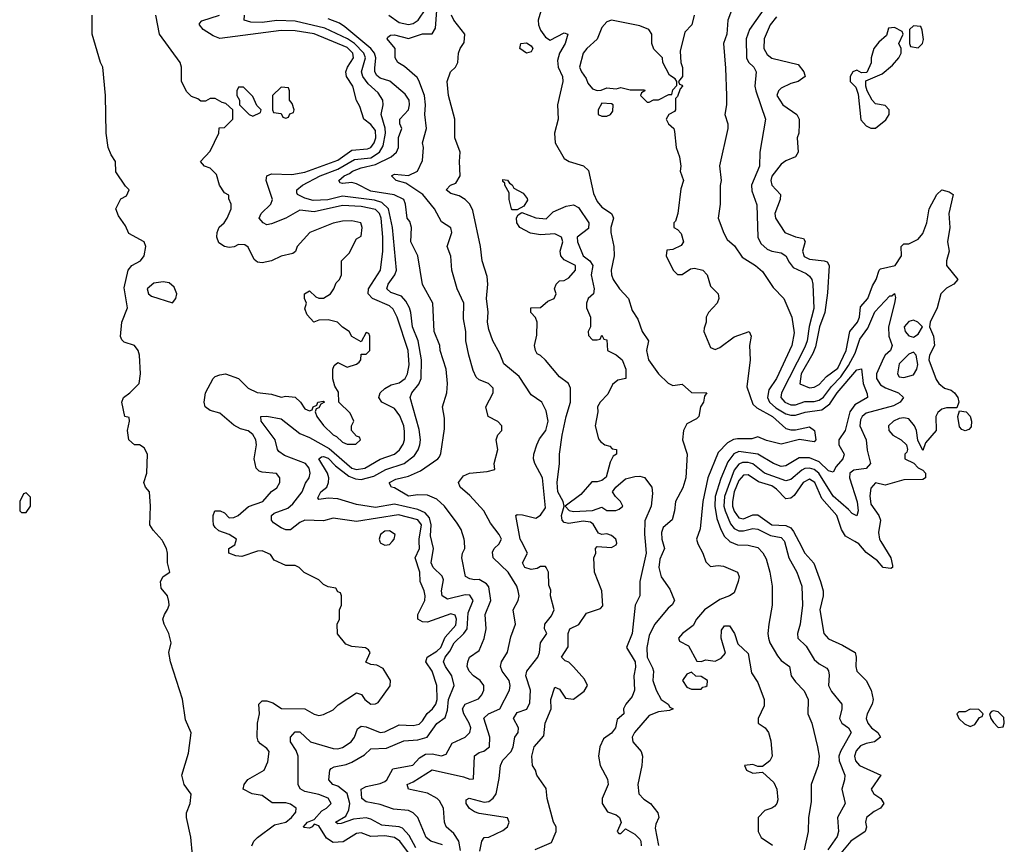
# Model space of a CAD drawing. Header units: inches. Extents: x 2601682 to 2755810, y 449311 to 584050.
# Tile 73 of 256: x 2633982 to 2638155, y 478716 to 482211. Entities that reach past the tile are written whole.
import ezdxf

# ---------------------------------------------------------------- set-up
doc = ezdxf.new("R2010")
doc.units = ezdxf.units.IN
doc.header["$MEASUREMENT"] = 0
doc.layers.add('C6437', color=7, linetype='Continuous')
doc.layers.add('C6438', color=7, linetype='Continuous')

msp = doc.modelspace()

# ---------------------------------------------------------------- linework, layer by layer
at = {"layer": 'C6437', "color": 2}
for points, elevation in [([(2634715.1, 478670), (2634707.2, 478747.2), (2634689, 478830), (2634689, 478850), (2634705.2, 478890), (2634708.7, 478928.7), (2634679, 478970), (2634669.2, 479010), (2634698, 479102), (2634708.9, 479188.9), (2634684.1, 479244.1), (2634672.1, 479332.1), (2634621.2, 479490), (2634614, 479530), (2634624, 479570), (2634614, 479610), (2634594, 479650), (2634589, 479670), (2634595.3, 479690), (2634609.1, 479710.9), (2634615.3, 479730), (2634614.6, 479745.4), (2634608.7, 479770), (2634582, 479802), (2634579, 479830), (2634590, 479852), (2634618, 479870), (2634609, 479909), (2634609, 479950), (2634604, 479970), (2634588.5, 480000)], 30), ([(2634966, 478710), (2634975.1, 478730), (2634990, 478744.9), (2635061.5, 478798.5), (2635110, 478810.5), (2635134.5, 478830), (2635152.7, 478852.7), (2635153.2, 478870), (2635130, 478887), (2635110, 478892.6), (2635051.7, 478891.7), (2635010, 478923.7), (2634968, 478930), (2634929.3, 478950), (2634933.2, 478970), (2634949.5, 478990.5), (2635018, 479030), (2635034, 479066), (2635039, 479110), (2635030, 479122), (2635002, 479142), (2634993.2, 479153.2), (2634988.7, 479170), (2634989.4, 479230), (2634999, 479270), (2634995.3, 479310), (2635010, 479324.7), (2635030, 479324.7), (2635055.3, 479315.3), (2635091.3, 479291.3), (2635190, 479290.8), (2635230, 479267.3), (2635250, 479262.8), (2635270, 479266.8), (2635310, 479286.8), (2635332.1, 479307.9), (2635410, 479358), (2635430.7, 479350.7), (2635444.7, 479330), (2635470, 479311), (2635490, 479311.3), (2635502, 479318), (2635552.5, 479387.5), (2635553.2, 479410), (2635522, 479462), (2635495.3, 479475.3), (2635470, 479478), (2635448.7, 479488.7), (2635468, 479530), (2635460.4, 479540.4), (2635448.4, 479548.4), (2635390, 479555.3), (2635364, 479564), (2635328.4, 479608.4), (2635328, 479650), (2635338, 479670), (2635338, 479710), (2635346, 479730), (2635346, 479770), (2635342, 479782), (2635330, 479786), (2635322, 479802), (2635290, 479808), (2635270, 479818), (2635250, 479838), (2635188.4, 479868.4), (2635166, 479890), (2635150, 479898), (2635110, 479898), (2635060.2, 479920.2), (2635044.7, 479944.7), (2635010, 479960.9), (2634990, 479959.3), (2634923.5, 479936.5), (2634898.6, 479938.6), (2634868, 479950), (2634868.7, 479970), (2634894.5, 479985.5), (2634898.5, 480000)], 26), ([(2635634.1, 478674.1), (2635593, 478730), (2635570, 478745.1), (2635530, 478751.9), (2635470, 478749.6), (2635430, 478765.1), (2635410, 478761.6), (2635352.7, 478727.2), (2635310, 478724.2), (2635282.7, 478742.7), (2635250, 478794), (2635230, 478802), (2635221, 478790), (2635210, 478784.5), (2635187, 478787), (2635185.2, 478790), (2635201.2, 478810), (2635230, 478822), (2635262.2, 478857.8), (2635282.7, 478870), (2635302.7, 478890), (2635290, 478911.5), (2635250, 478928), (2635190, 478939.7), (2635171.3, 478951.3), (2635162, 478970), (2635162, 479090), (2635153.6, 479113.6), (2635129.4, 479150), (2635129.3, 479170), (2635150, 479193), (2635170, 479193.4), (2635214.8, 479150), (2635310, 479122), (2635330, 479121.3), (2635350, 479126.7), (2635386.6, 479150), (2635401.6, 479170), (2635413.6, 479206.4), (2635430, 479217.1), (2635450, 479213.7), (2635510, 479190.4), (2635530, 479192.4), (2635590, 479222.4), (2635650, 479219.5), (2635674.6, 479225.4), (2635690, 479239.1), (2635709.7, 479270.3), (2635731.5, 479290), (2635745.6, 479310), (2635751.2, 479330), (2635749.5, 479390), (2635729.6, 479450), (2635703.7, 479490), (2635709.2, 479510), (2635750, 479534.3), (2635766.9, 479550), (2635785.2, 479594.8), (2635830, 479645.5), (2635834, 479670), (2635827.2, 479687.2), (2635810, 479693.3), (2635710, 479658), (2635690, 479659.3), (2635669, 479670), (2635669.2, 479690), (2635699.6, 479750), (2635700.7, 479770), (2635697, 479790), (2635679.5, 479830), (2635678.3, 479870), (2635658.4, 479930), (2635676.9, 479970), (2635675.1, 480000)], 22), ([(2635661.2, 478701.2), (2635633.2, 478753.2), (2635604.1, 478784.1), (2635590, 478791.1), (2635517.4, 478797.4), (2635470, 478823.5), (2635450, 478828.3), (2635396.5, 478823.5), (2635344.1, 478804.1), (2635330, 478802.7), (2635321.2, 478810), (2635363.9, 478836.1), (2635377.6, 478862.4), (2635380.9, 478890), (2635370, 478931.5), (2635330, 478962.4), (2635309.2, 478970), (2635292.7, 478990), (2635297.2, 479030), (2635302, 479038), (2635315.1, 479044.9), (2635366, 479054), (2635390, 479064), (2635444.1, 479095.9), (2635470, 479120.5), (2635536.2, 479123.8), (2635610, 479154.4), (2635670, 479158.9), (2635709.2, 479170), (2635750, 479228), (2635785.8, 479254.2), (2635794.9, 479285.1), (2635799.8, 479330), (2635824.2, 479390), (2635813, 479430), (2635786.3, 479470), (2635778.7, 479490), (2635786, 479510), (2635805.2, 479534.8), (2635823.5, 479570), (2635864.2, 479610), (2635878, 479630), (2635883.1, 479696.9), (2635903.6, 479750), (2635890, 479773), (2635870, 479774), (2635795.1, 479755.1), (2635772.7, 479770), (2635769.6, 479790), (2635778, 479838), (2635773.3, 479853.3), (2635735.1, 479890), (2635726, 479910), (2635736.2, 479970), (2635729.1, 480000)], 18), ([(2635773.5, 478713.5), (2635724, 478730), (2635704.9, 478744.9), (2635669.6, 478829.6), (2635649.6, 478849.6), (2635630, 478859.5), (2635565.8, 478865.8), (2635510, 478884.7), (2635450, 478896.2), (2635432.3, 478910), (2635429.4, 478950), (2635450, 478961.6), (2635510, 478974), (2635530, 478982.4), (2635538.4, 478990), (2635563.3, 479036.7), (2635647.7, 479052.3), (2635676.9, 479083.1), (2635702, 479098), (2635730, 479100.5), (2635770, 479091), (2635790, 479098), (2635815.5, 479144.5), (2635869.7, 479170.4), (2635889.4, 479190), (2635893.6, 479210), (2635887.6, 479230), (2635864.7, 479270), (2635858.4, 479290), (2635869.7, 479310.3), (2635927.2, 479332.8), (2635941.2, 479350), (2635949.2, 479370), (2635949.2, 479390), (2635933.2, 479410), (2635905.2, 479430), (2635886.6, 479450), (2635879.3, 479470), (2635881.2, 479490), (2635888.7, 479510), (2635930, 479538), (2635951.1, 479588.9), (2635958.7, 479630), (2635954.5, 479690), (2635978.4, 479750), (2635970, 479808), (2635960.1, 479820.1), (2635930, 479839.3), (2635910, 479837), (2635890, 479840.9), (2635872.1, 479852.1), (2635856, 479930), (2635859, 479950), (2635869.2, 479970), (2635866.8, 480000)], 14), ([(2635508.5, 480000), (2635510, 479994), (2635530, 479984.7), (2635550, 479987.3), (2635560.4, 480000)], 26), ([(2635849.7, 478690), (2635843.5, 478730), (2635821.7, 478761.7), (2635789.3, 478790), (2635782.7, 478810), (2635778, 478870), (2635761, 478901), (2635751.1, 478911.1), (2635710, 478933.3), (2635629.5, 478949.5), (2635624, 478970), (2635650, 478980.7), (2635730, 479031.7), (2635862.5, 479002.5), (2635890, 478992), (2635906, 478994), (2635910, 479091.3), (2635930, 479106), (2635949.2, 479110.8), (2635972.7, 479130), (2635974.5, 479170), (2635949.7, 479250.3), (2635969.2, 479270), (2636017, 479290), (2636058, 479370), (2636060.7, 479390), (2636056.9, 479410), (2636026.6, 479450), (2636019.5, 479470), (2636024.5, 479490), (2636049.5, 479530.5), (2636063.7, 479596.3), (2636084, 479650), (2636074, 479710), (2636095.3, 479750), (2636099, 479770), (2636095.3, 479790), (2636089, 479810), (2636051.8, 479870), (2635989.3, 479930), (2635985.4, 479954.6), (2635992.7, 479970), (2636014, 479990), (2636019, 480000)], 10), ([(2635932.5, 478687.5), (2635941.2, 478730), (2635950, 478744.7), (2635970, 478746.8), (2636030, 478774.8), (2636049, 478790), (2636056, 478810), (2636049.1, 478829.1), (2635930, 478847.3), (2635910, 478854), (2635888.5, 478868.4), (2635875.1, 478890), (2635874.6, 478905.4), (2635887.8, 478912.2), (2635950, 478895.3), (2635970, 478898.4), (2635988.3, 478911.7), (2636002, 478930), (2636014.8, 478994.8), (2636019.6, 479050), (2636030, 479073.4), (2636064.5, 479110), (2636073.6, 479130), (2636080.9, 479170), (2636094.5, 479190), (2636096, 479210), (2636075.1, 479250), (2636090, 479275.5), (2636131.4, 479288.6), (2636144.4, 479315.6), (2636146.6, 479370), (2636127, 479430), (2636132, 479450), (2636178, 479510), (2636185.1, 479530), (2636189.4, 479570), (2636216, 479610), (2636207, 479630), (2636207.3, 479650), (2636235.8, 479684.2), (2636247, 479710), (2636232.3, 479770), (2636232.9, 479792.9), (2636225.2, 479814.8), (2636224, 479870), (2636214, 479890), (2636210, 479894), (2636190, 479894), (2636175.2, 479884.8), (2636150, 479880.7), (2636123.7, 479890), (2636112.7, 479910), (2636134.5, 479950), (2636108.3, 480000)], 6), ([(2636166.3, 478693.7), (2636236.5, 478723.5), (2636255.3, 478770), (2636255.3, 478790), (2636245.2, 478810), (2636217.2, 478910), (2636212.9, 478952.9), (2636174, 479010), (2636168.7, 479030), (2636155.3, 479050), (2636152.3, 479090), (2636162.7, 479130), (2636203.7, 479176.3), (2636209.6, 479230.4), (2636234, 479290), (2636233.2, 479330), (2636250, 479382), (2636270, 479374), (2636296, 479336), (2636330, 479331), (2636374.8, 479365.2), (2636389, 479390), (2636376.6, 479416.6), (2636330, 479468.7), (2636310, 479488.7), (2636294.6, 479494.6), (2636278, 479510), (2636306.3, 479553.7), (2636307.3, 479610), (2636314, 479630), (2636352, 479648), (2636384, 479696), (2636444, 479716), (2636453.2, 479726.8), (2636449, 479790), (2636419, 479870), (2636415.3, 479930), (2636424, 479950), (2636422, 479970), (2636430, 479978), (2636490, 479974), (2636510, 479986), (2636513.2, 479993.2), (2636511.5, 480000)], 2), ([(2636632.9, 480000), (2636637, 479950), (2636610.7, 479830), (2636610.8, 479770), (2636590.6, 479729.4), (2636578.4, 479610), (2636554, 479550), (2636590.4, 479489.6), (2636592.4, 479467.6), (2636584.7, 479430), (2636588.2, 479370), (2636577.4, 479342.6), (2636550.8, 479310), (2636541, 479290), (2636542, 479270), (2636514.8, 479245.2), (2636507.7, 479210), (2636490, 479187), (2636456.4, 479163.6), (2636440.7, 479130), (2636436, 479090), (2636442.8, 479050), (2636472.8, 478992.8), (2636476.4, 478970), (2636450.7, 478910), (2636450.8, 478890), (2636474, 478854), (2636510, 478841), (2636524.7, 478830), (2636531.6, 478808.4), (2636514, 478770), (2636522, 478762), (2636530, 478762), (2636550, 478782), (2636590, 478758.8), (2636610, 478738.8), (2636614.9, 478730), (2636615.5, 478710)], 2), ([(2636707, 480000), (2636714.9, 479970), (2636694.7, 479925.3), (2636690.4, 479890), (2636701.6, 479850), (2636738, 479798), (2636757.3, 479750), (2636748, 479732), (2636730, 479717.2), (2636672.1, 479647.9), (2636650, 479602), (2636639.5, 479550), (2636641.3, 479510), (2636664.7, 479464.7), (2636668.2, 479450), (2636665.5, 479410), (2636679.1, 479370), (2636700.5, 479330), (2636730.8, 479310), (2636738, 479298), (2636751.3, 479290), (2636736.3, 479283.7), (2636690, 479277.6), (2636650, 479261.6), (2636587.7, 479190), (2636577.3, 479170), (2636581, 479150), (2636616.3, 479110), (2636622, 479090), (2636618.8, 479050), (2636602, 478970), (2636606.8, 478930), (2636628.1, 478908.1), (2636656, 478890), (2636686.8, 478850), (2636690.6, 478830), (2636678, 478802), (2636675.5, 478784.5), (2636690, 478711.3)], 6), ([(2636853.7, 480000), (2636856, 479990), (2636878, 479950), (2636890, 479914), (2636910, 479894), (2636942, 479898), (2636964.7, 479895.3), (2637024.7, 479870), (2637031, 479850), (2637027.3, 479830), (2637010, 479782), (2636990.7, 479769.3), (2636950, 479754), (2636884.7, 479710), (2636851.3, 479670), (2636836.3, 479643.7), (2636792, 479610), (2636774, 479590), (2636778, 479578), (2636816.9, 479556.9), (2636852, 479492), (2636870, 479491.3), (2636890, 479498), (2636930, 479492), (2636954.6, 479505.4), (2636972.9, 479527.1), (2636955.3, 479590), (2636956.4, 479623.6), (2636970, 479642), (2636990, 479642), (2637011.3, 479610), (2637026.4, 479566.4), (2637070, 479524.7), (2637083.8, 479443.8), (2637110, 479402), (2637138, 479330), (2637136.9, 479303.1), (2637112, 479250), (2637112, 479230), (2637142, 479210), (2637156, 479190), (2637165.4, 479154.6), (2637171.3, 479090), (2637162, 479070), (2637130, 479046), (2637110, 479046), (2637090, 479055.3), (2637054, 479050), (2637062, 479030), (2637090, 479018), (2637130, 479022), (2637178, 478978), (2637191, 478950), (2637194.8, 478905.2), (2637191.3, 478890), (2637182, 478878), (2637170, 478869), (2637141, 478859), (2637112, 478830), (2637112, 478770), (2637125.4, 478745.4), (2637172.5, 478712.5)], 10), ([(2636991.1, 480000), (2637025.1, 479985.1), (2637070, 479984.9), (2637110, 479974), (2637132.4, 479952.4), (2637146.4, 479926.4), (2637161.6, 479870), (2637170.7, 479810), (2637170.7, 479730), (2637157.3, 479650), (2637153.4, 479610), (2637156.3, 479590), (2637162, 479570), (2637194.6, 479514.6), (2637210, 479496), (2637244.7, 479470), (2637251.3, 479430), (2637270, 479404.7), (2637307.5, 479367.5), (2637324, 479330), (2637322, 479270), (2637339.1, 479230), (2637364, 479130), (2637370.6, 479090), (2637366.8, 479050), (2637336.3, 478970), (2637336.8, 478896.8), (2637324.9, 478830), (2637324, 478770), (2637307.5, 478692.5)], 14), ([(2637223.5, 480000), (2637242.4, 479930), (2637276.4, 479870), (2637297.1, 479810), (2637299.5, 479730), (2637290.4, 479650), (2637279.1, 479610), (2637280.7, 479590), (2637315.9, 479555.9), (2637350, 479499.1), (2637370, 479480.7), (2637403.5, 479463.5), (2637410, 479452), (2637413.4, 479433.4), (2637410.6, 479390), (2637423.4, 479363.4), (2637466, 479310), (2637466.8, 479290), (2637457.3, 479250), (2637466.8, 479230), (2637494.8, 479210), (2637506.8, 479190), (2637460.4, 479110), (2637454, 479090), (2637455.8, 479070), (2637479.1, 479010), (2637478, 478990), (2637466, 478950), (2637480.5, 478890), (2637448, 478830), (2637452.4, 478770), (2637446.4, 478750), (2637407, 478693)], 18), ([(2637284.4, 480000), (2637310, 479950.7), (2637348.5, 479908.5), (2637376.3, 479830), (2637387.3, 479790), (2637387.3, 479770), (2637373.4, 479710), (2637391, 479610), (2637410, 479586.8), (2637470, 479561), (2637522.8, 479530), (2637527.7, 479510), (2637525.5, 479470), (2637530.5, 479450.5), (2637570.5, 479410.5), (2637591, 479369), (2637598.8, 479330), (2637594.8, 479310), (2637574, 479270), (2637570.4, 479250), (2637576.4, 479230), (2637593, 479210), (2637618.8, 479190), (2637631, 479170), (2637604.7, 479150), (2637570, 479143.5), (2637546.4, 479133.6), (2637527.3, 479112.7), (2637520.3, 479090), (2637524.4, 479070), (2637542, 479050), (2637631.3, 479010), (2637590.8, 478950), (2637602.8, 478930), (2637631.3, 478910), (2637644.7, 478890), (2637630.5, 478869.5), (2637603.9, 478856.1), (2637570.8, 478830), (2637567.3, 478810), (2637570.9, 478789.1), (2637566, 478770), (2637505.5, 478730), (2637455.5, 478670)], 22), ([(2637632.1, 480000), (2637674.8, 479930), (2637682, 479898), (2637682, 479890), (2637674.8, 479885.2), (2637642, 479890), (2637617.5, 479917.5), (2637570, 479953.2), (2637539.3, 479990), (2637522, 480000)], 22)]:
    msp.add_lwpolyline(points, dxfattribs=dict(at, elevation=elevation))
for points, elevation in [([(2636830, 479446), (2636810, 479438), (2636792, 479410), (2636810, 479382), (2636830, 479374), (2636870, 479374), (2636878, 479382), (2636890, 479384.7), (2636895.3, 479390), (2636898, 479410), (2636870, 479428), (2636848.4, 479428.4)], 10), ([(2638010, 479288.7), (2637990, 479278), (2637962, 479278), (2637954, 479270), (2637962, 479250), (2637986.4, 479226.4), (2638010, 479216), (2638030, 479224.7), (2638050, 479254), (2638062, 479258), (2638066, 479270), (2638048, 479288)], 26), ([(2638110, 479282), (2638101, 479279), (2638092, 479270), (2638098, 479250), (2638110, 479232), (2638130, 479212), (2638150, 479214), (2638155.3, 479230), (2638154, 479254), (2638130, 479278)], 26)]:
    msp.add_lwpolyline(points, close=True, dxfattribs=dict(at, elevation=elevation))
at = {"layer": 'C6438', "color": 2}
for points, elevation in [([(2636203.1, 482290), (2636179.5, 482210), (2636181.1, 482190), (2636190, 482167.3), (2636210, 482137.3), (2636230, 482124), (2636290, 482156.3), (2636304.7, 482150), (2636294.4, 482110), (2636270.4, 482069.6), (2636261.3, 482038.7), (2636264.4, 482010), (2636283.1, 481970), (2636283.8, 481950), (2636261.3, 481850), (2636263.8, 481790), (2636248.9, 481730), (2636251.6, 481690), (2636290, 481623), (2636310.3, 481610.3), (2636371.8, 481591.8), (2636392.3, 481572.3), (2636414.2, 481474.2), (2636430, 481441), (2636450, 481417.3), (2636490.3, 481390.3), (2636496.7, 481376.7), (2636499.1, 481370), (2636488.2, 481330), (2636488.2, 481310), (2636499.6, 481250), (2636502, 481210), (2636488.7, 481150), (2636490.4, 481130.4), (2636498, 481110), (2636524, 481070), (2636562.8, 481030), (2636578.5, 480978.5), (2636602, 480942), (2636620.7, 480890), (2636646.8, 480850), (2636639.1, 480810), (2636647.7, 480770), (2636690, 480710.7), (2636730, 480670.7), (2636750, 480660.7), (2636790, 480666), (2636830, 480631), (2636894, 480630), (2636884.7, 480615.3), (2636880.7, 480590), (2636867.7, 480570), (2636861, 480530), (2636850, 480519), (2636810, 480499), (2636796, 480470), (2636791, 480430), (2636810.7, 480370), (2636806, 480270), (2636792.1, 480227.9), (2636762, 480170), (2636758, 480130), (2636748, 480092), (2636710, 480059), (2636702.4, 480037.6), (2636704.4, 480010), (2636707, 480000)], 6), ([(2637007.5, 482272.5), (2636984, 482210), (2636978.8, 482150), (2636964.7, 482110), (2636974, 482006), (2636977.3, 481890), (2636977.3, 481850), (2636970.8, 481810), (2636982.8, 481770), (2636984, 481750), (2636947.9, 481592.1), (2636954.8, 481530), (2636950.9, 481509.1), (2636950.5, 481429.5), (2636942.8, 481370), (2636966.2, 481306.2), (2636980.4, 481280.4), (2637012.4, 481252.4), (2637044.9, 481204.9), (2637101, 481170), (2637130, 481144.7), (2637176.3, 481076.3), (2637221, 481030), (2637254.8, 480950), (2637264, 480884), (2637254.4, 480830), (2637190.3, 480690), (2637156.7, 480643.3), (2637151.7, 480610), (2637159.5, 480590), (2637187, 480567), (2637230, 480541.3), (2637250, 480535.8), (2637270, 480534.9), (2637311.9, 480548.1), (2637382.2, 480557.8), (2637416.1, 480583.9), (2637446.4, 480630), (2637530, 480727.3), (2637550, 480731.3), (2637557, 480670), (2637574, 480626), (2637574.8, 480610), (2637521.3, 480578.7), (2637500.3, 480550), (2637480.5, 480470), (2637454, 480430), (2637453.4, 480410), (2637476.3, 480370), (2637475.2, 480364.8), (2637470.7, 480350), (2637442.6, 480317.4), (2637430, 480293.2), (2637410, 480299.5), (2637370, 480337.2), (2637330, 480355.1), (2637285.9, 480354.2), (2637230, 480320.7), (2637210, 480317.6), (2637177.2, 480330), (2637110, 480369.7), (2637030, 480381.1), (2637008.5, 480371.5), (2636983.2, 480336.8), (2636953.6, 480266.4), (2636930.2, 480190), (2636928, 480150), (2636936.7, 480096.7), (2636953.4, 480050), (2636970, 480020.5), (2636990, 480000.5), (2636991.1, 480000)], 14), ([(2634588.5, 480000), (2634585.6, 480005.6), (2634547.2, 480047.2), (2634533.2, 480070), (2634537, 480150), (2634532.7, 480210), (2634515.3, 480230), (2634508.7, 480250), (2634521.2, 480290), (2634523.7, 480370), (2634510, 480397.2), (2634490, 480409.2), (2634469.3, 480409.3), (2634444, 480430), (2634439, 480470), (2634448, 480510), (2634446, 480526), (2634428, 480530), (2634415.3, 480590), (2634422, 480610), (2634448.7, 480630), (2634488, 480670), (2634494, 480710), (2634489.2, 480790), (2634484, 480810), (2634468, 480830), (2634424.7, 480844.7), (2634414.6, 480854.6), (2634408.9, 480868.9), (2634415.3, 480930), (2634439, 480990), (2634424.7, 481075.3), (2634442, 481150), (2634458, 481170), (2634494, 481190), (2634509, 481210), (2634517.2, 481250), (2634509, 481270), (2634444.8, 481304.8), (2634430, 481338), (2634400.2, 481380.2), (2634389.3, 481409.3), (2634410, 481452), (2634434.6, 481465.4), (2634446, 481490), (2634430, 481506), (2634390, 481566), (2634388.7, 481610), (2634370, 481638), (2634357.2, 481670), (2634349.2, 481730), (2634345.2, 481890), (2634334, 482010), (2634324, 482030), (2634288.7, 482150), (2634288.7, 482230)], 30), ([(2634898.5, 480000), (2634901.2, 480010), (2634870, 480029.3), (2634825.6, 480045.6), (2634810, 480059), (2634803.7, 480070), (2634802.7, 480090), (2634802.7, 480110), (2634809, 480130), (2634832, 480130), (2634850, 480121), (2634870, 480100.7), (2634890, 480102), (2634908.7, 480110), (2634952, 480148), (2635013.2, 480170), (2635050, 480212), (2635072.5, 480227.5), (2635084, 480250), (2635084, 480270), (2635070, 480288.7), (2635010, 480293.2), (2634997.2, 480297.2), (2634984, 480310), (2634976.2, 480350), (2634986, 480410), (2634982.7, 480430), (2634970, 480454), (2634950, 480469), (2634918, 480478), (2634890, 480493.2), (2634830, 480544), (2634790, 480555.3), (2634768.7, 480570), (2634764, 480590), (2634769.3, 480630), (2634802.7, 480690), (2634810, 480698.8), (2634830, 480706.8), (2634854, 480710), (2634910, 480690.8), (2634951, 480650), (2634989, 480631), (2635050, 480624.7), (2635090, 480611), (2635110, 480616), (2635150, 480611.3), (2635172, 480590), (2635190, 480562), (2635210, 480554), (2635222, 480558), (2635226, 480570), (2635242, 480578), (2635246, 480590), (2635270, 480594), (2635274, 480590), (2635258, 480582), (2635250, 480566), (2635238, 480562), (2635234, 480550), (2635242, 480530), (2635270, 480491.3), (2635310, 480451.3), (2635324.5, 480444.5), (2635350, 480421), (2635370, 480412), (2635407.3, 480412.7), (2635426, 480430), (2635422, 480442), (2635410, 480446), (2635388, 480470), (2635388, 480490), (2635398, 480510), (2635383.1, 480543.1), (2635335.3, 480590), (2635333.2, 480633.2), (2635318, 480658), (2635309, 480689), (2635309, 480730), (2635314.6, 480745.4), (2635330, 480758), (2635370, 480738), (2635408.9, 480751.1), (2635420.4, 480759.6), (2635428, 480770), (2635430, 480794), (2635450, 480794), (2635466, 480810), (2635466, 480870), (2635462, 480882), (2635450, 480886), (2635430, 480846), (2635390, 480868), (2635378, 480890), (2635350, 480908), (2635328.9, 480928.9), (2635290, 480939), (2635250, 480938), (2635229.1, 480929.1), (2635200.2, 480960.2), (2635190, 480986), (2635198, 481010), (2635189.1, 481029.1), (2635189, 481050), (2635210, 481062), (2635236.9, 481036.9), (2635250, 481031.3), (2635270, 481031), (2635299, 481050), (2635314, 481070), (2635324, 481096), (2635338, 481110), (2635346, 481130), (2635346, 481190), (2635378, 481222), (2635410, 481282), (2635430, 481294), (2635434, 481330), (2635428, 481350), (2635390, 481359.3), (2635350, 481358), (2635310, 481349.3), (2635212, 481310), (2635158, 481250), (2635150.9, 481229.1), (2635139.8, 481220.2), (2635090, 481209), (2635050, 481189), (2635010, 481181.2), (2634990, 481184), (2634975.5, 481195.5), (2634950, 481248), (2634936.5, 481256.5), (2634910, 481259), (2634890.6, 481249.4), (2634870, 481246), (2634849.7, 481249.6), (2634826.3, 481266.3), (2634818, 481290), (2634819.3, 481310), (2634827.6, 481332.4), (2634849, 481350), (2634861.2, 481370), (2634879, 481410), (2634878, 481430), (2634868, 481452), (2634868, 481468), (2634850, 481478), (2634829.2, 481510), (2634815.5, 481555.5), (2634790, 481582), (2634766, 481590), (2634748, 481610), (2634790, 481654), (2634826, 481730), (2634827.3, 481752.7), (2634850, 481754), (2634886, 481790), (2634886, 481830), (2634856.4, 481856.4), (2634840.4, 481860.4), (2634810, 481878), (2634790, 481878), (2634770, 481866), (2634750, 481866), (2634736.4, 481876.4), (2634710, 481886), (2634690, 481906), (2634668, 481950), (2634668, 482010), (2634662, 482030), (2634574, 482150), (2634559, 482230)], 26), ([(2635675.1, 480000), (2635674.5, 480010), (2635684.8, 480070), (2635670, 480092.1), (2635587, 480113), (2635410, 480084.2), (2635310, 480099.3), (2635270, 480087), (2635190, 480089.6), (2635170, 480080.5), (2635130, 480049.6), (2635110, 480049.7), (2635090, 480058), (2635058.3, 480078.3), (2635049.2, 480090), (2635049.4, 480110), (2635060.6, 480119.4), (2635118.4, 480141.6), (2635140, 480160), (2635178.9, 480210), (2635193.5, 480246.5), (2635209.6, 480270), (2635213.3, 480290), (2635209.6, 480310), (2635194, 480330), (2635104.2, 480364.2), (2635080.8, 480380.8), (2635074.5, 480390), (2635064.7, 480430), (2635005.1, 480510), (2635004, 480530), (2635029.6, 480530.4), (2635090, 480519.5), (2635170, 480457.6), (2635210, 480440.3), (2635293.3, 480393.3), (2635390, 480310.3), (2635410, 480304.4), (2635445.2, 480310), (2635510, 480348.9), (2635570, 480370.4), (2635591.8, 480388.2), (2635607.2, 480412.8), (2635613.3, 480430), (2635613.4, 480466.6), (2635609.7, 480490), (2635592.9, 480532.9), (2635570, 480562.9), (2635517.2, 480590), (2635503.7, 480610), (2635509.2, 480630), (2635530, 480648), (2635556.6, 480663.4), (2635590, 480672.4), (2635615.6, 480690), (2635626, 480710), (2635632.1, 480747.9), (2635628.3, 480810), (2635582, 480950), (2635564.9, 480984.9), (2635550, 480998), (2635477.2, 481030), (2635459.5, 481050), (2635460.9, 481070), (2635511.5, 481150), (2635521.1, 481230), (2635521.7, 481290), (2635514.2, 481370), (2635506.6, 481390), (2635490, 481406.6), (2635430, 481419.8), (2635350, 481423.5), (2635230, 481396.4), (2635170, 481403.5), (2635110, 481369.6), (2635050, 481345.6), (2635030, 481342), (2635014, 481350), (2634997.2, 481370), (2635005.2, 481390), (2635046.6, 481430), (2635054, 481450), (2635026, 481530), (2635029, 481550), (2635050, 481558.4), (2635135.6, 481555.6), (2635190, 481564.9), (2635330, 481616), (2635390, 481657.8), (2635456, 481664), (2635470, 481670.4), (2635484, 481690), (2635490.9, 481710), (2635490, 481741.2), (2635470, 481767.3), (2635441.2, 481790), (2635424.1, 481844.1), (2635410, 481868.7), (2635393.6, 481930), (2635367.6, 481970), (2635364.2, 481990), (2635371.3, 482010), (2635397.4, 482050), (2635393.7, 482070), (2635370, 482093.3), (2635230, 482151.7), (2635150, 482164.7), (2635090, 482165.1), (2634830, 482131.6), (2634802.7, 482142.7), (2634759, 482170), (2634744, 482190), (2634744.7, 482195.3), (2634754, 482206), (2634829.5, 482230.5)], 22), ([(2635729.1, 480000), (2635723.5, 480023.5), (2635726.4, 480070), (2635719.6, 480099.6), (2635700.9, 480120.9), (2635670, 480136), (2635570, 480158.5), (2635490, 480144.4), (2635410, 480156.3), (2635330, 480181.3), (2635290, 480182.9), (2635250, 480178), (2635245.2, 480185.2), (2635259, 480210), (2635283.7, 480230), (2635291.3, 480250), (2635292.8, 480270), (2635286, 480290), (2635249.6, 480350), (2635261, 480359), (2635270, 480360.4), (2635290, 480352.9), (2635320.6, 480320.6), (2635376.8, 480276.8), (2635404.9, 480264.9), (2635430, 480262.2), (2635483.6, 480276.4), (2635534.4, 480305.6), (2635612.3, 480330), (2635655.4, 480364.6), (2635671.2, 480388.8), (2635678, 480410), (2635680.5, 480430), (2635674.6, 480474.6), (2635637, 480610), (2635644.5, 480630), (2635673.7, 480666.3), (2635683, 480690), (2635685.4, 480770), (2635671.2, 480850), (2635646.9, 480910), (2635640.5, 480970), (2635634, 480990), (2635618.2, 481018.2), (2635599.8, 481039.8), (2635555.3, 481055.3), (2635538, 481070), (2635543.6, 481090), (2635571.6, 481130), (2635578.9, 481150), (2635562.4, 481330), (2635545.1, 481410), (2635517, 481437), (2635486.4, 481446.3), (2635350, 481463.1), (2635287.9, 481447.9), (2635225.5, 481445.5), (2635190, 481455.1), (2635159, 481470), (2635157.2, 481477.2), (2635156, 481490), (2635180.9, 481510), (2635256.2, 481550), (2635330, 481578.2), (2635400.5, 481619.5), (2635470, 481626.5), (2635507.1, 481650), (2635523.3, 481676.7), (2635532.7, 481730), (2635531.5, 481751.5), (2635514, 481810), (2635522, 481850), (2635520.5, 481870), (2635501.8, 481901.8), (2635459.4, 481939.4), (2635436.4, 481970), (2635431, 481990), (2635447.6, 482050), (2635440.3, 482070), (2635400.8, 482110), (2635370.9, 482130.9), (2635274.9, 482174.9), (2635150, 482205), (2635072.3, 482207.7), (2635010, 482199.7), (2634961.4, 482201.4), (2634934, 482210), (2634934.5, 482230)], 18), ([(2636019, 480000), (2636024, 480010), (2636014, 480030), (2635977.2, 480077.2), (2635949.4, 480130), (2635890, 480195.1), (2635849, 480230), (2635842, 480250), (2635862.5, 480277.5), (2635888, 480290), (2635963.1, 480296.9), (2635995.3, 480304.7), (2635993.2, 480330), (2636009.2, 480390), (2636002, 480430), (2636008.4, 480451.6), (2636026, 480470), (2636026, 480490), (2636008.4, 480508.4), (2635968, 480530), (2635958, 480570), (2635988.7, 480630), (2635988.7, 480650), (2635969.3, 480669.3), (2635930, 480685.2), (2635917, 480697), (2635904.1, 480724.1), (2635885.2, 480790), (2635873.2, 480850), (2635873.2, 480890), (2635863.2, 480943.2), (2635865.2, 481010), (2635836, 481070), (2635814, 481150), (2635809.3, 481209.3), (2635793.2, 481250), (2635813.2, 481310), (2635809, 481329), (2635770, 481355.3), (2635739.5, 481410), (2635691, 481471), (2635618, 481518), (2635578, 481530), (2635558, 481550), (2635570, 481556), (2635630, 481550.8), (2635668.7, 481570), (2635690, 481614), (2635693.2, 481670), (2635689.4, 481690), (2635706.6, 481750), (2635699.5, 481810), (2635701.6, 481850), (2635697.6, 481890), (2635674, 481954), (2635666.6, 481966.6), (2635613, 482013), (2635585.2, 482030), (2635573.2, 482050), (2635574, 482090), (2635539, 482130), (2635542, 482138), (2635554, 482146), (2635570, 482146.8), (2635630, 482132.4), (2635690, 482152), (2635730, 482151), (2635744.5, 482175.5), (2635749.8, 482250.2)], 10), ([(2635546, 482230), (2635590, 482199.6), (2635630, 482191.6), (2635650, 482196), (2635671.5, 482210), (2635703, 482257)], 14), ([(2636108.3, 480000), (2636103, 480010), (2636085.2, 480110), (2636090, 480114), (2636113.2, 480113.2), (2636170, 480098.8), (2636190, 480111), (2636210, 480142), (2636198, 480270), (2636165.1, 480330), (2636159.5, 480350), (2636160.9, 480370), (2636173.3, 480410), (2636185.2, 480434.8), (2636211.8, 480470), (2636221.6, 480510), (2636213, 480553), (2636195.1, 480590), (2636150, 480621.2), (2636099.4, 480699.4), (2636033.4, 480753.4), (2636016.6, 480796.6), (2635987.3, 480850), (2635970, 480898), (2635965.1, 480930), (2635967.6, 480972.4), (2635960.5, 481030), (2635965.6, 481090), (2635963.3, 481123.3), (2635942.7, 481190), (2635935.6, 481250), (2635903.3, 481403.3), (2635890, 481429), (2635870, 481449.2), (2635844.5, 481464.5), (2635810, 481475.3), (2635789.2, 481490), (2635808.7, 481510), (2635830, 481518.8), (2635849.3, 481550), (2635846, 481610), (2635849.4, 481650), (2635826, 481710), (2635826, 481790), (2635799.3, 481890), (2635793.2, 481950), (2635808.7, 481990), (2635828.7, 482010), (2635839, 482030), (2635842, 482070), (2635848.7, 482090), (2635865.6, 482114.4), (2635869.2, 482150), (2635822, 482210), (2635811.8, 482230)], 6), ([(2636841, 482230), (2636830.4, 482189.6), (2636801, 482159), (2636782, 482078), (2636784.7, 482030), (2636791.1, 482008.9), (2636791.3, 481970), (2636774, 481950), (2636778, 481938), (2636790, 481934), (2636790.9, 481929.1), (2636782, 481918), (2636770, 481886), (2636762, 481878), (2636762, 481830), (2636758, 481822), (2636734, 481810), (2636722, 481790), (2636732, 481770), (2636754, 481750), (2636758, 481738), (2636764.7, 481670), (2636778.8, 481630), (2636784.7, 481590), (2636782, 481570), (2636796, 481530), (2636784.9, 481495.1), (2636771, 481390), (2636762, 481358), (2636754, 481350), (2636754, 481330), (2636770, 481322), (2636785.4, 481305.4), (2636796, 481270), (2636785.4, 481254.6), (2636750, 481238), (2636725.4, 481234.6), (2636722, 481210), (2636752, 481150), (2636770, 481132), (2636790, 481132), (2636825.2, 481154.8), (2636842, 481158), (2636878, 481150), (2636896, 481130), (2636910, 481082), (2636942, 481050), (2636944.7, 481030), (2636938, 481010), (2636902, 480970), (2636892, 480950), (2636892, 480930), (2636883.6, 480903.6), (2636882, 480890), (2636910, 480822), (2636930, 480814), (2636950, 480822), (2637010, 480866.8), (2637074, 480890), (2637082, 480870), (2637074.8, 480830), (2637078.8, 480770), (2637064.5, 480655.5), (2637090, 480582), (2637106.8, 480566.8), (2637172.4, 480530), (2637230, 480479.3), (2637250, 480472.4), (2637270, 480472.4), (2637330, 480486), (2637350.7, 480470), (2637356, 480430), (2637350, 480422), (2637287.3, 480432.7), (2637210, 480412.3), (2637147.9, 480427.9), (2637110, 480444), (2637085.2, 480434.8), (2637024.8, 480435.2), (2637007.7, 480432.3), (2636982, 480418), (2636942.6, 480377.4), (2636898.7, 480270), (2636877.6, 480170), (2636866.8, 480053.2), (2636851.3, 480010), (2636853.7, 480000)], 10), ([(2637146.4, 482270), (2637075.8, 482170), (2637061.7, 482130), (2637063.1, 482050), (2637071.7, 482031.7), (2637093, 482010), (2637103.8, 481990), (2637098.4, 481930), (2637101.6, 481910), (2637142.8, 481790), (2637119.1, 481650), (2637117.6, 481590), (2637083.8, 481510), (2637085.5, 481485.5), (2637106.4, 481426.4), (2637110.4, 481290), (2637122.7, 481262.8), (2637150, 481239.3), (2637170, 481230.4), (2637210, 481223.8), (2637230, 481210.7), (2637243.2, 481183.2), (2637260.7, 481160.7), (2637315.2, 481135.3), (2637330, 481124), (2637339.3, 481110), (2637344.4, 481090), (2637347.3, 480987.3), (2637328.3, 480911.7), (2637319.7, 480850), (2637310, 480822.9), (2637210.3, 480630), (2637207.6, 480610), (2637224.4, 480590), (2637250, 480579), (2637270, 480579.6), (2637310, 480592.6), (2637350, 480592.6), (2637370, 480598.5), (2637388.3, 480611.7), (2637423.1, 480656.9), (2637462.2, 480697.8), (2637494.3, 480745.7), (2637522.6, 480797.4), (2637542.9, 480857.1), (2637576.6, 480903.4), (2637607, 480973), (2637670, 481040.7), (2637678.6, 481041.4), (2637690, 481051.3), (2637693.7, 481033.7), (2637690.4, 481010.4), (2637664.2, 480910), (2637666, 480870), (2637680.4, 480830), (2637672.7, 480810), (2637650.4, 480790), (2637643.4, 480776.6), (2637613.7, 480710), (2637613.7, 480690), (2637630, 480663.7), (2637651.2, 480651.2), (2637707.3, 480630), (2637727.7, 480610), (2637714, 480590), (2637685.7, 480574.3), (2637570, 480543.5), (2637552.4, 480530), (2637545.1, 480514.9), (2637543.1, 480490), (2637570.5, 480430), (2637573.4, 480386.6), (2637587.7, 480330), (2637570.2, 480309.8), (2637518, 480302), (2637500.4, 480290), (2637498.7, 480270), (2637531.7, 480168.3), (2637535.8, 480130), (2637530, 480108.7), (2637510, 480118), (2637495.5, 480135.5), (2637430, 480191.5), (2637369.7, 480290), (2637350, 480305.6), (2637330, 480310.8), (2637310, 480308.7), (2637297.8, 480302.2), (2637250, 480263), (2637230, 480256.4), (2637138.4, 480290), (2637088.9, 480328.9), (2637070, 480335), (2637045.8, 480334.2), (2637030, 480326.9), (2637010, 480301.6), (2636969.3, 480190), (2636966.7, 480150), (2636971.9, 480130), (2636994.5, 480074.5), (2637010, 480054.6), (2637030, 480044.4), (2637050, 480044.4), (2637090, 480054.9), (2637110, 480051.5), (2637164.7, 480024.7), (2637210, 480016.5), (2637222.7, 480002.8), (2637223.5, 480000)], 18), ([(2635866.8, 480000), (2635866, 480010), (2635852.7, 480050), (2635836.9, 480076.9), (2635782.7, 480150), (2635750, 480179.3), (2635710, 480196.2), (2635670, 480196.9), (2635630, 480191.5), (2635570, 480227), (2635558, 480230), (2635550, 480246), (2635549.7, 480250.3), (2635576.6, 480263.4), (2635630, 480277), (2635680.3, 480299.7), (2635754, 480350), (2635760.9, 480359.1), (2635767, 480373), (2635783.2, 480476.8), (2635782.7, 480522.7), (2635774, 480570), (2635792.3, 480630), (2635795.1, 480670), (2635789.5, 480730), (2635764.5, 480810), (2635762.9, 480830), (2635739.3, 480890), (2635732.7, 481010), (2635689.5, 481089.5), (2635669, 481210), (2635639.5, 481270), (2635642.7, 481330), (2635635.5, 481355.5), (2635624, 481370), (2635617.2, 481430), (2635609.5, 481449.5), (2635569.7, 481469.7), (2635470, 481485.3), (2635410, 481516), (2635390, 481520.9), (2635350, 481517.2), (2635340.2, 481520.2), (2635334, 481530), (2635357.2, 481550), (2635380.5, 481559.5), (2635393.2, 481570), (2635430, 481584.2), (2635490, 481598.2), (2635556, 481630), (2635579.5, 481650), (2635587, 481670), (2635587.2, 481712.8), (2635602, 481750), (2635593.2, 481770), (2635593.2, 481790), (2635629.6, 481830), (2635634.7, 481850), (2635633, 481870), (2635615.5, 481895.5), (2635551.4, 481951.4), (2635510, 481963.6), (2635495.1, 481975.1), (2635487.8, 481990), (2635486.6, 482006.6), (2635491.2, 482050), (2635486, 482070), (2635469.7, 482090), (2635360.8, 482180.8), (2635336.9, 482196.9), (2635290, 482214.5)], 14), ([(2637190, 482223.7), (2637162.4, 482190), (2637138, 482130), (2637136.3, 482090), (2637150, 482064), (2637170, 482048.4), (2637281, 482021), (2637306, 481990), (2637310.8, 481970), (2637282, 481950), (2637250, 481940.9), (2637210, 481921.2), (2637198.8, 481910), (2637191, 481890), (2637216, 481850), (2637276, 481810), (2637286, 481790), (2637286, 481770), (2637284.7, 481730), (2637278, 481710), (2637281, 481650), (2637270.8, 481630), (2637230, 481613.2), (2637210, 481599.3), (2637170, 481548), (2637165.5, 481530), (2637170.5, 481510.5), (2637207.3, 481470), (2637204.9, 481450), (2637183, 481390), (2637185.5, 481370), (2637224.7, 481310), (2637270, 481290.8), (2637303.6, 481283.6), (2637311.1, 481271.1), (2637300.5, 481230), (2637307.5, 481207.5), (2637330, 481196.4), (2637392, 481190), (2637404.9, 481184.9), (2637413.4, 481170), (2637406.1, 481053.9), (2637395.3, 480970), (2637372, 480910), (2637355.1, 480824.9), (2637343.7, 480796.3), (2637294, 480710), (2637288.5, 480668.5), (2637330, 480650.7), (2637350, 480653.4), (2637370, 480665.5), (2637401.5, 480698.5), (2637450, 480734.4), (2637485.4, 480810), (2637500.5, 480890), (2637533.3, 480930), (2637541.6, 480950), (2637545.4, 480994.6), (2637577, 481030), (2637597, 481083), (2637612.7, 481110), (2637625.2, 481150), (2637630, 481156), (2637692.7, 481170), (2637719, 481210), (2637718, 481250), (2637730, 481262), (2637750, 481262), (2637790, 481280.5), (2637810, 481304.9), (2637826.6, 481350), (2637837, 481410), (2637869.6, 481470.4), (2637890, 481490.8), (2637922, 481482), (2637938, 481470), (2637920.7, 481390), (2637924, 481330), (2637914.8, 481270), (2637922, 481230), (2637911, 481190), (2637911, 481170), (2637958, 481110), (2637942, 481090), (2637910, 481074), (2637886, 481050), (2637871.3, 480990), (2637841, 480930), (2637838, 480910), (2637854.8, 480870), (2637858.8, 480830), (2637838, 480790), (2637836, 480770), (2637867.1, 480687.1), (2637878, 480670), (2637902, 480650), (2637930, 480641), (2637944.7, 480630), (2637958, 480610), (2637962, 480590), (2637954, 480566), (2637910, 480567), (2637890, 480560.7), (2637873.5, 480546.5), (2637864.9, 480530), (2637866, 480470), (2637822, 480418), (2637810, 480386), (2637788.7, 480428.7), (2637782.7, 480470), (2637775.1, 480490), (2637750, 480519.3), (2637730, 480524.5), (2637710, 480520.7), (2637686, 480510), (2637664.7, 480490), (2637666, 480470), (2637682.8, 480450), (2637718, 480430), (2637741, 480410), (2637744.7, 480390), (2637742, 480378), (2637734, 480370), (2637734, 480350), (2637771.3, 480331.3), (2637790, 480312), (2637810, 480302), (2637822, 480290), (2637822, 480270), (2637810, 480262), (2637730, 480261.2), (2637650, 480239), (2637610, 480248), (2637590, 480226), (2637586, 480194), (2637590, 480158), (2637624, 480110), (2637630.8, 480090), (2637622, 480038), (2637626, 480010), (2637632.1, 480000)], 22), ([(2636511.5, 480000), (2636509, 480010), (2636490, 480025.2), (2636470, 480032), (2636449, 480029), (2636435.5, 480035.5), (2636412.9, 480072.9), (2636402, 480082), (2636370, 480086.6), (2636310, 480076), (2636290, 480080.9), (2636280.9, 480090), (2636278, 480110), (2636289.3, 480150), (2636286, 480170), (2636262.4, 480210), (2636259.6, 480250), (2636269.3, 480330), (2636269.5, 480370.5), (2636281.3, 480450), (2636298.7, 480530), (2636317.2, 480590), (2636317.2, 480650), (2636308.7, 480670), (2636270, 480697.2), (2636210, 480768.7), (2636190, 480788.7), (2636175.3, 480795.3), (2636168, 480810), (2636164, 480830), (2636174.6, 480874.6), (2636175.3, 480930), (2636168.9, 480948.9), (2636148, 480970), (2636148, 480990), (2636190, 480992), (2636220.9, 481019.1), (2636248, 481030), (2636255.3, 481050), (2636248.7, 481070), (2636255.3, 481090), (2636270, 481104.7), (2636290, 481106), (2636310, 481118), (2636338, 481150), (2636338, 481170), (2636290, 481193.2), (2636276, 481210), (2636272.7, 481230), (2636284, 481270), (2636278, 481290), (2636250, 481304), (2636190, 481299.3), (2636147.3, 481307.3), (2636102, 481330), (2636089, 481350), (2636088.4, 481371.6), (2636095.3, 481384.7), (2636110, 481394), (2636170, 481371), (2636212.9, 481367.1), (2636242.7, 481397.3), (2636298.9, 481421.1), (2636330, 481427.3), (2636350, 481414.8), (2636394.9, 481350), (2636393, 481327), (2636344.7, 481290), (2636346, 481270), (2636371, 481211), (2636398, 481190), (2636410.7, 481170), (2636404.7, 481130), (2636416.3, 481070), (2636414.8, 481050), (2636392, 481030), (2636384.7, 481010), (2636384.7, 480990), (2636402, 480950), (2636402, 480910), (2636392, 480890), (2636392.7, 480872.7), (2636410, 480854), (2636430, 480854), (2636442, 480858), (2636450, 480874), (2636458, 480858), (2636470, 480854), (2636474, 480810), (2636510, 480791.3), (2636536, 480770), (2636551, 480730), (2636551.3, 480690), (2636516.9, 480683.1), (2636495.3, 480664.7), (2636475.3, 480624.7), (2636442, 480590), (2636431.3, 480570), (2636432, 480550), (2636421, 480490), (2636435.3, 480435.3), (2636443.5, 480423.5), (2636462, 480410), (2636483.6, 480403.6), (2636492.7, 480392.7), (2636511.3, 480390), (2636511, 480370), (2636498, 480362), (2636484.5, 480335.5), (2636468, 480272), (2636450, 480258), (2636430, 480252.3), (2636407.3, 480252.7), (2636361.1, 480198.9), (2636294, 480150), (2636311.3, 480131.3), (2636330, 480126.8), (2636410, 480131), (2636450, 480144.7), (2636471.1, 480131.1), (2636508.9, 480131.1), (2636523.1, 480136.9), (2636538, 480150), (2636528.7, 480170), (2636508, 480190), (2636495.3, 480210), (2636508.7, 480230), (2636550, 480264.7), (2636590, 480274.8), (2636610, 480276), (2636630.7, 480270.7), (2636661, 480230), (2636663.5, 480203.5), (2636659.1, 480150), (2636632.1, 480087.9), (2636630.4, 480030.4), (2636632.9, 480000)], 2), ([(2637522, 480000), (2637482.7, 480022.7), (2637465.1, 480050), (2637445.1, 480110), (2637381.6, 480181.6), (2637352.4, 480250), (2637330, 480264.2), (2637302.4, 480250), (2637264.9, 480195.1), (2637250, 480183.7), (2637230, 480180.9), (2637190, 480221.6), (2637170, 480235.4), (2637112.8, 480252.8), (2637070, 480283), (2637050, 480281.3), (2637030, 480258.4), (2637010.3, 480210), (2637002.8, 480170), (2637003.9, 480150), (2637010, 480128), (2637030, 480100.4), (2637050, 480095.8), (2637090, 480112.7), (2637110, 480113), (2637170, 480070.4), (2637230, 480067.2), (2637250, 480057.1), (2637262.4, 480042.4), (2637284.4, 480000)], 22), ([(2635560.4, 480000), (2635568.7, 480010), (2635574, 480030), (2635550, 480045.2), (2635530, 480044), (2635511.3, 480030), (2635506, 480010), (2635508.5, 480000)], 26)]:
    msp.add_lwpolyline(points, dxfattribs=dict(at, elevation=elevation))
for points, elevation in [([(2636491.1, 482208.9), (2636470, 482202), (2636450, 482178), (2636430, 482128.7), (2636386, 482090), (2636370.8, 482070), (2636354.8, 482010), (2636362.8, 481990), (2636382.8, 481962.8), (2636390, 481942), (2636410, 481918), (2636430, 481912), (2636447.3, 481912.7), (2636470, 481922), (2636510, 481918), (2636530, 481924.7), (2636570, 481914), (2636630, 481914), (2636632, 481910), (2636618, 481902), (2636614, 481890), (2636642, 481862), (2636650, 481862), (2636668.7, 481871.3), (2636690, 481872), (2636734, 481894), (2636746, 481894), (2636750, 481914), (2636767.3, 481932.7), (2636768, 481950), (2636760.4, 481960.4), (2636736.4, 481976.4), (2636708, 482030), (2636706, 482050), (2636670, 482086), (2636661.2, 482110), (2636662, 482150), (2636648.7, 482170), (2636610, 482185.2)], 10), ([(2637690, 482178), (2637664.7, 482175.3), (2637656, 482144), (2637623.5, 482116.5), (2637602, 482090), (2637591.3, 482050), (2637591.1, 482028.9), (2637572, 481988), (2637550, 481986), (2637530, 481998), (2637514, 481990), (2637502, 481970), (2637502, 481950), (2637525.4, 481925.4), (2637536, 481896), (2637547.1, 481787.1), (2637570, 481762), (2637590, 481752), (2637610, 481752), (2637652.5, 481787.5), (2637668, 481810), (2637668, 481830), (2637650, 481848), (2637610, 481855.3), (2637595.3, 481870), (2637574, 481910), (2637568, 481930), (2637568, 481952), (2637638, 481982), (2637682, 482018), (2637708, 482050), (2637718, 482070), (2637718, 482090), (2637708, 482110), (2637726, 482150), (2637722, 482162)], 26), ([(2637770, 482186), (2637754, 482170), (2637754, 482110), (2637758, 482098), (2637790, 482092), (2637808, 482110), (2637813.2, 482126.8), (2637807.3, 482167.3), (2637802, 482182)], 26), ([(2636130, 482069.4), (2636102, 482090), (2636106, 482110), (2636130, 482113.4), (2636150, 482101), (2636157.3, 482090), (2636150, 482075.3)], 2), ([(2634930, 481926), (2634910, 481926), (2634902, 481910), (2634902, 481890), (2634914, 481870), (2634914, 481850), (2634954, 481810), (2634970, 481802), (2635002, 481818), (2635006, 481830), (2634987.3, 481847.3), (2634970, 481886), (2634946, 481910)], 26), ([(2635090, 481926), (2635054, 481890), (2635054, 481830), (2635058, 481818), (2635090, 481814), (2635098, 481798), (2635110, 481794), (2635122, 481798), (2635127.3, 481812.7), (2635142, 481818), (2635146, 481830), (2635136.4, 481856.4), (2635126, 481870), (2635126, 481910), (2635122, 481922)], 26), ([(2636450, 481858), (2636434, 481830), (2636434, 481810), (2636450, 481802), (2636470, 481802), (2636486, 481810), (2636496.4, 481823.6), (2636498, 481850), (2636490, 481855.3)], 10), ([(2636070, 481406), (2636066, 481410), (2636057.2, 481450), (2636057.2, 481477.2), (2636038, 481510), (2636038, 481518), (2636030, 481526), (2636030, 481534), (2636050, 481531.3), (2636058, 481518), (2636070, 481511.3), (2636076.9, 481496.9), (2636115.8, 481475.8), (2636133.4, 481453.4), (2636134, 481446), (2636119.1, 481420.9), (2636090, 481406)], 2), ([(2634590, 481100.9), (2634550, 481094.5), (2634522.8, 481070), (2634527.3, 481050), (2634540.3, 481040.3), (2634630, 481011.3), (2634644, 481030), (2634648.7, 481050), (2634637.2, 481077.2), (2634615.5, 481095.5)], 30), ([(2637770, 480937.2), (2637750, 480932.7), (2637730.8, 480910), (2637734.8, 480890), (2637750, 480871), (2637770, 480866), (2637790, 480878), (2637808.7, 480910), (2637789.3, 480929.3)], 22), ([(2637770, 480802), (2637750, 480794), (2637710, 480753.2), (2637702.8, 480710), (2637710, 480698), (2637730, 480694.8), (2637770, 480706), (2637785.2, 480730), (2637789, 480750), (2637782, 480790)], 22), ([(2637990, 480469), (2637974.6, 480474.6), (2637966, 480486), (2637958, 480530), (2637966, 480554), (2637994, 480550), (2638011, 480531), (2638016, 480510), (2638014.8, 480485.2), (2638005.4, 480474.6)], 22), ([(2634010, 480206), (2633998, 480202), (2633982, 480170), (2633982, 480130), (2633990, 480122), (2634010, 480122), (2634028, 480150), (2634027.3, 480187.3)], 34)]:
    msp.add_lwpolyline(points, close=True, dxfattribs=dict(at, elevation=elevation))

doc.saveas('drawing.dxf')
